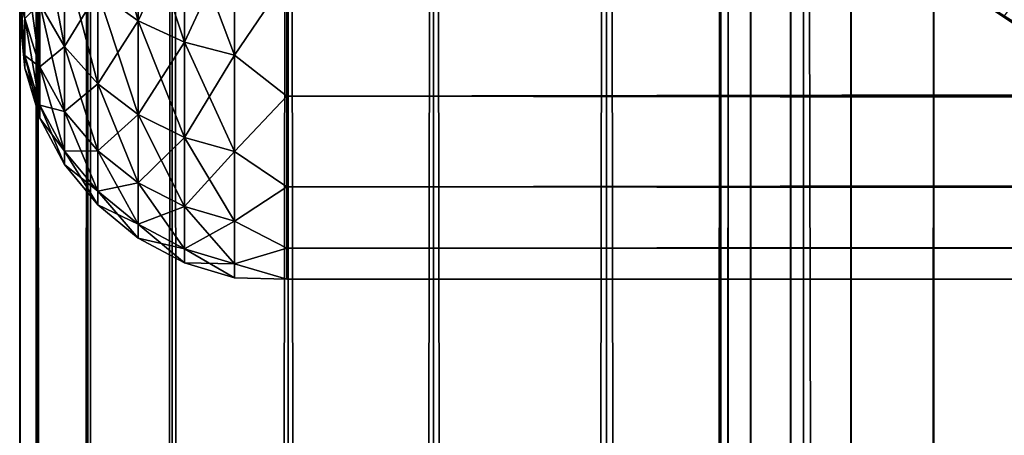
# Model space of a CAD drawing. Extents: x -265 to 265, y 0 to 1027.
# Tile 183 of 256: x -265 to -257.63, y 986.36 to 989.48. Entities that reach past the tile are written whole.
import ezdxf

# ---------------------------------------------------------------- set-up
doc = ezdxf.new("R2010")
doc.units = 0
doc.header["$LTSCALE"] = 41.718519
for name, color, linetype in [('4', 7, 'CONTINUOUS'), ('6', 7, 'CONTINUOUS'), ('67', 7, 'CONTINUOUS'), ('68', 7, 'CONTINUOUS'), ('79', 7, 'CONTINUOUS'), ('83', 7, 'CONTINUOUS'), ('87', 7, 'CONTINUOUS')]:
    doc.layers.add(name, color=color, linetype=linetype)

msp = doc.modelspace()

# ---------------------------------------------------------------- linework, layer by layer
at = {"layer": '4', "color": 7, "linetype": 'CONTINUOUS'}
for points in [[(-263, 988.9014, 21.7492), (-263, 989.7879, 20.2915), (263, 988.9014, 21.7492), (-263, 988.9014, 21.7492)], [(263, 988.9014, 21.7492), (-263, 989.7879, 20.2915), (263, 989.7879, 20.2915), (263, 988.9014, 21.7492)], [(-263, 989.7879, 34.7085), (-263, 988.9014, 33.2508), (263, 989.7879, 34.7085), (-263, 989.7879, 34.7085)], [(263, 989.7879, 34.7085), (-263, 988.9014, 33.2508), (263, 988.9014, 33.2508), (263, 989.7879, 34.7085)], [(-263, 988.2217, 23.314), (-263, 988.9014, 21.7492), (263, 988.2217, 23.314), (-263, 988.2217, 23.314)], [(263, 988.2217, 23.314), (-263, 988.9014, 21.7492), (263, 988.9014, 21.7492), (263, 988.2217, 23.314)], [(-263, 988.9014, 33.2508), (-263, 988.2217, 31.686), (263, 988.9014, 33.2508), (-263, 988.9014, 33.2508)], [(263, 988.9014, 33.2508), (-263, 988.2217, 31.686), (263, 988.2217, 31.686), (263, 988.9014, 33.2508)], [(-263, 987.7614, 24.9568), (-263, 988.2217, 23.314), (263, 987.7614, 24.9568), (-263, 987.7614, 24.9568)], [(263, 987.7614, 24.9568), (-263, 988.2217, 23.314), (263, 988.2217, 23.314), (263, 987.7614, 24.9568)], [(-263, 988.2217, 31.686), (-263, 987.7614, 30.0432), (263, 988.2217, 31.686), (-263, 988.2217, 31.686)], [(263, 988.2217, 31.686), (-263, 987.7614, 30.0432), (263, 987.7614, 30.0432), (263, 988.2217, 31.686)], [(-263, 987.5291, 26.647), (-263, 987.7614, 24.9568), (263, 987.5291, 26.647), (-263, 987.5291, 26.647)], [(263, 987.5291, 26.647), (-263, 987.7614, 24.9568), (263, 987.7614, 24.9568), (263, 987.5291, 26.647)], [(-263, 987.7614, 30.0432), (-263, 987.5291, 28.353), (263, 987.7614, 30.0432), (-263, 987.7614, 30.0432)], [(263, 987.7614, 30.0432), (-263, 987.5291, 28.353), (263, 987.5291, 28.353), (263, 987.7614, 30.0432)], [(-263, 987.5291, 28.353), (-263, 987.5291, 26.647), (263, 987.5291, 28.353), (-263, 987.5291, 28.353)], [(263, 987.5291, 28.353), (-263, 987.5291, 26.647), (263, 987.5291, 26.647), (263, 987.5291, 28.353)]]:
    msp.add_3dface(points, dxfattribs=at)
at = {"layer": '6', "color": 7, "linetype": 'CONTINUOUS'}
for points in [[(-264.415, 989.6827, 21.5433), (-264.415, 990.5485, 20.2476), (-264.1118, 989.467, 21.4187), (-264.415, 989.6827, 21.5433)], [(-264.1118, 989.467, 21.4187), (-264.415, 990.5485, 20.2476), (-264.1118, 990.3508, 20.0959), (-264.1118, 989.467, 21.4187)], [(-264.1118, 990.3508, 34.9041), (-264.415, 989.6827, 33.4567), (-264.1118, 989.467, 33.5813), (-264.1118, 990.3508, 34.9041)], [(-264.1118, 990.3508, 34.9041), (-264.1118, 989.467, 33.5813), (-263.7657, 990.204, 35.0167), (-264.1118, 990.3508, 34.9041)], [(-264.1118, 989.467, 21.4187), (-264.1118, 990.3508, 20.0959), (-263.7657, 989.3067, 21.3262), (-264.1118, 989.467, 21.4187)], [(-263.7657, 989.3067, 21.3262), (-264.1118, 990.3508, 20.0959), (-263.7657, 990.204, 19.9833), (-263.7657, 989.3067, 21.3262)], [(-264.8485, 989.5938, 23.1896), (-264.8485, 990.2455, 21.8682), (-264.6638, 989.2739, 23.0571), (-264.8485, 989.5938, 23.1896)], [(-264.6638, 989.2739, 23.0571), (-264.8485, 990.2455, 21.8682), (-264.6638, 989.9456, 21.6951), (-264.6638, 989.2739, 23.0571)], [(-263.7657, 990.204, 35.0167), (-264.1118, 989.467, 33.5813), (-263.7657, 989.3067, 33.6738), (-263.7657, 990.204, 35.0167)], [(-263.7657, 990.204, 35.0167), (-263.7657, 989.3067, 33.6738), (-263.3902, 990.1136, 35.0861), (-263.7657, 990.204, 35.0167)], [(-263.7657, 989.3067, 21.3262), (-263.7657, 990.204, 19.9833), (-263.3902, 989.208, 21.2692), (-263.7657, 989.3067, 21.3262)], [(-263.3902, 989.208, 21.2692), (-263.7657, 990.204, 19.9833), (-263.3902, 990.1136, 19.9139), (-263.3902, 989.208, 21.2692)], [(-263.3902, 990.1136, 35.0861), (-263.7657, 989.3067, 33.6738), (-263.3902, 989.208, 33.7308), (-263.3902, 990.1136, 35.0861)], [(-263, 989.7879, 20.2915), (-263.3902, 989.208, 21.2692), (-263.3902, 990.1136, 19.9139), (-263, 989.7879, 20.2915)], [(-263, 989.7879, 34.7085), (-263.3902, 990.1136, 35.0861), (-263.3902, 989.208, 33.7308), (-263, 989.7879, 34.7085)], [(-264.962, 989.4831, 24.682), (-264.962, 989.9409, 23.3334), (-264.8485, 989.1202, 24.5848), (-264.962, 989.4831, 24.682)], [(-264.8485, 989.1202, 24.5848), (-264.962, 989.9409, 23.3334), (-264.8485, 989.5938, 23.1896), (-264.8485, 989.1202, 24.5848)], [(-264.6638, 989.9456, 33.3049), (-264.8485, 989.5938, 31.8104), (-264.6638, 989.2739, 31.9429), (-264.6638, 989.9456, 33.3049)], [(-264.6638, 989.9456, 33.3049), (-264.6638, 989.2739, 31.9429), (-264.415, 989.6827, 33.4567), (-264.6638, 989.9456, 33.3049)], [(-264.6638, 989.2739, 23.0571), (-264.6638, 989.9456, 21.6951), (-264.415, 988.9935, 22.9409), (-264.6638, 989.2739, 23.0571)], [(-264.415, 988.9935, 22.9409), (-264.6638, 989.9456, 21.6951), (-264.415, 989.6827, 21.5433), (-264.415, 988.9935, 22.9409)], [(-265, 989.6069, 26.0057), (-265, 989.74, 25.2681), (-264.962, 989.2053, 26.0788), (-265, 989.6069, 26.0057)], [(-264.962, 989.2053, 26.0788), (-265, 989.74, 25.2681), (-264.962, 989.4831, 24.682), (-264.962, 989.2053, 26.0788)], [(-263, 989.7879, 20.2915), (-263, 988.9014, 21.7492), (-263.3902, 989.208, 21.2692), (-263, 989.7879, 20.2915)], [(-263, 988.9014, 33.2508), (-263, 989.7879, 34.7085), (-263.3902, 989.208, 33.7308), (-263, 988.9014, 33.2508)], [(-264.415, 989.6827, 33.4567), (-264.6638, 989.2739, 31.9429), (-264.415, 988.9935, 32.0591), (-264.415, 989.6827, 33.4567)], [(-264.415, 989.6827, 33.4567), (-264.415, 988.9935, 32.0591), (-264.1118, 989.467, 33.5813), (-264.415, 989.6827, 33.4567)], [(-264.415, 988.9935, 22.9409), (-264.415, 989.6827, 21.5433), (-264.1118, 988.7633, 22.8456), (-264.415, 988.9935, 22.9409)], [(-264.1118, 988.7633, 22.8456), (-264.415, 989.6827, 21.5433), (-264.1118, 989.467, 21.4187), (-264.1118, 988.7633, 22.8456)], [(-265, 989.6069, 28.9943), (-265, 989.5268, 28.2491), (-264.962, 989.2053, 28.9212), (-265, 989.6069, 28.9943)], [(-264.962, 989.4831, 30.318), (-265, 989.6069, 28.9943), (-264.962, 989.2053, 28.9212), (-264.962, 989.4831, 30.318)], [(-265, 989.5268, 26.7509), (-265, 989.6069, 26.0057), (-264.962, 989.2053, 26.0788), (-265, 989.5268, 26.7509)], [(-264.8485, 989.5938, 31.8104), (-264.962, 989.4831, 30.318), (-264.8485, 989.1202, 30.4152), (-264.8485, 989.5938, 31.8104)], [(-264.8485, 989.5938, 31.8104), (-264.8485, 989.1202, 30.4152), (-264.6638, 989.2739, 31.9429), (-264.8485, 989.5938, 31.8104)], [(-264.8485, 989.1202, 24.5848), (-264.8485, 989.5938, 23.1896), (-264.6638, 988.7858, 24.4952), (-264.8485, 989.1202, 24.5848)], [(-264.6638, 988.7858, 24.4952), (-264.8485, 989.5938, 23.1896), (-264.6638, 989.2739, 23.0571), (-264.6638, 988.7858, 24.4952)], [(-265, 989.5268, 28.2491), (-265, 989.5, 27.5), (-264.962, 989.2053, 28.9212), (-265, 989.5268, 28.2491)], [(-265, 989.5, 27.5), (-265, 989.5268, 26.7509), (-264.962, 989.1121, 27.5), (-265, 989.5, 27.5)], [(-264.962, 989.1121, 27.5), (-265, 989.5268, 26.7509), (-264.962, 989.2053, 26.0788), (-264.962, 989.1121, 27.5)], [(-264.962, 989.2053, 28.9212), (-265, 989.5, 27.5), (-264.962, 989.1121, 27.5), (-264.962, 989.2053, 28.9212)], [(-264.962, 989.4831, 30.318), (-264.962, 989.2053, 28.9212), (-264.8485, 989.1202, 30.4152), (-264.962, 989.4831, 30.318)], [(-264.962, 989.2053, 26.0788), (-264.962, 989.4831, 24.682), (-264.8485, 988.8328, 26.0298), (-264.962, 989.2053, 26.0788)], [(-264.8485, 988.8328, 26.0298), (-264.962, 989.4831, 24.682), (-264.8485, 989.1202, 24.5848), (-264.8485, 988.8328, 26.0298)], [(-264.1118, 989.467, 33.5813), (-264.415, 988.9935, 32.0591), (-264.1118, 988.7633, 32.1544), (-264.1118, 989.467, 33.5813)], [(-264.1118, 989.467, 33.5813), (-264.1118, 988.7633, 32.1544), (-263.7657, 989.3067, 33.6738), (-264.1118, 989.467, 33.5813)], [(-264.1118, 988.7633, 22.8456), (-264.1118, 989.467, 21.4187), (-263.7657, 988.5923, 22.7748), (-264.1118, 988.7633, 22.8456)], [(-263.7657, 988.5923, 22.7748), (-264.1118, 989.467, 21.4187), (-263.7657, 989.3067, 21.3262), (-263.7657, 988.5923, 22.7748)], [(-263.7657, 989.3067, 33.6738), (-264.1118, 988.7633, 32.1544), (-263.7657, 988.5923, 32.2252), (-263.7657, 989.3067, 33.6738)], [(-263.7657, 989.3067, 33.6738), (-263.7657, 988.5923, 32.2252), (-263.3902, 989.208, 33.7308), (-263.7657, 989.3067, 33.6738)], [(-263.7657, 988.5923, 22.7748), (-263.7657, 989.3067, 21.3262), (-263.3902, 988.487, 22.7312), (-263.7657, 988.5923, 22.7748)], [(-263.3902, 988.487, 22.7312), (-263.7657, 989.3067, 21.3262), (-263.3902, 989.208, 21.2692), (-263.3902, 988.487, 22.7312)], [(-264.6638, 989.2739, 31.9429), (-264.8485, 989.1202, 30.4152), (-264.6638, 988.7858, 30.5048), (-264.6638, 989.2739, 31.9429)], [(-264.6638, 989.2739, 31.9429), (-264.6638, 988.7858, 30.5048), (-264.415, 988.9935, 32.0591), (-264.6638, 989.2739, 31.9429)], [(-264.6638, 988.7858, 24.4952), (-264.6638, 989.2739, 23.0571), (-264.415, 988.4926, 24.4166), (-264.6638, 988.7858, 24.4952)], [(-264.415, 988.4926, 24.4166), (-264.6638, 989.2739, 23.0571), (-264.415, 988.9935, 22.9409), (-264.415, 988.4926, 24.4166)], [(-264.962, 989.2053, 28.9212), (-264.962, 989.1121, 27.5), (-264.8485, 988.8328, 28.9702), (-264.962, 989.2053, 28.9212)], [(-264.8485, 989.1202, 30.4152), (-264.962, 989.2053, 28.9212), (-264.8485, 988.8328, 28.9702), (-264.8485, 989.1202, 30.4152)], [(-264.962, 989.1121, 27.5), (-264.962, 989.2053, 26.0788), (-264.8485, 988.7364, 27.5), (-264.962, 989.1121, 27.5)], [(-264.8485, 988.7364, 27.5), (-264.962, 989.2053, 26.0788), (-264.8485, 988.8328, 26.0298), (-264.8485, 988.7364, 27.5)], [(-263.3902, 989.208, 33.7308), (-263.7657, 988.5923, 32.2252), (-263.3902, 988.487, 32.2688), (-263.3902, 989.208, 33.7308)], [(-263, 988.9014, 21.7492), (-263.3902, 988.487, 22.7312), (-263.3902, 989.208, 21.2692), (-263, 988.9014, 21.7492)], [(-263, 988.9014, 33.2508), (-263.3902, 989.208, 33.7308), (-263.3902, 988.487, 32.2688), (-263, 988.9014, 33.2508)], [(-264.8485, 988.8328, 28.9702), (-264.962, 989.1121, 27.5), (-264.8485, 988.7364, 27.5), (-264.8485, 988.8328, 28.9702)], [(-264.8485, 989.1202, 30.4152), (-264.8485, 988.8328, 28.9702), (-264.6638, 988.7858, 30.5048), (-264.8485, 989.1202, 30.4152)], [(-264.8485, 988.8328, 26.0298), (-264.8485, 989.1202, 24.5848), (-264.6638, 988.4895, 25.9846), (-264.8485, 988.8328, 26.0298)], [(-264.6638, 988.4895, 25.9846), (-264.8485, 989.1202, 24.5848), (-264.6638, 988.7858, 24.4952), (-264.6638, 988.4895, 25.9846)], [(-264.415, 988.9935, 32.0591), (-264.6638, 988.7858, 30.5048), (-264.415, 988.4926, 30.5834), (-264.415, 988.9935, 32.0591)], [(-264.415, 988.9935, 32.0591), (-264.415, 988.4926, 30.5834), (-264.1118, 988.7633, 32.1544), (-264.415, 988.9935, 32.0591)], [(-264.415, 988.4926, 24.4166), (-264.415, 988.9935, 22.9409), (-264.1118, 988.2519, 24.3521), (-264.415, 988.4926, 24.4166)], [(-264.1118, 988.2519, 24.3521), (-264.415, 988.9935, 22.9409), (-264.1118, 988.7633, 22.8456), (-264.1118, 988.2519, 24.3521)], [(-263, 988.9014, 21.7492), (-263, 988.2217, 23.314), (-263.3902, 988.487, 22.7312), (-263, 988.9014, 21.7492)], [(-263, 988.2217, 31.686), (-263, 988.9014, 33.2508), (-263.3902, 988.487, 32.2688), (-263, 988.2217, 31.686)], [(-264.8485, 988.8328, 28.9702), (-264.8485, 988.7364, 27.5), (-264.6638, 988.4895, 29.0154), (-264.8485, 988.8328, 28.9702)], [(-264.6638, 988.7858, 30.5048), (-264.8485, 988.8328, 28.9702), (-264.6638, 988.4895, 29.0154), (-264.6638, 988.7858, 30.5048)], [(-264.8485, 988.7364, 27.5), (-264.8485, 988.8328, 26.0298), (-264.6638, 988.3902, 27.5), (-264.8485, 988.7364, 27.5)], [(-264.6638, 988.3902, 27.5), (-264.8485, 988.8328, 26.0298), (-264.6638, 988.4895, 25.9846), (-264.6638, 988.3902, 27.5)], [(-264.6638, 988.7858, 30.5048), (-264.6638, 988.4895, 29.0154), (-264.415, 988.4926, 30.5834), (-264.6638, 988.7858, 30.5048)], [(-264.6638, 988.4895, 25.9846), (-264.6638, 988.7858, 24.4952), (-264.415, 988.1885, 25.945), (-264.6638, 988.4895, 25.9846)], [(-264.415, 988.1885, 25.945), (-264.6638, 988.7858, 24.4952), (-264.415, 988.4926, 24.4166), (-264.415, 988.1885, 25.945)], [(-264.6638, 988.4895, 29.0154), (-264.8485, 988.7364, 27.5), (-264.6638, 988.3902, 27.5), (-264.6638, 988.4895, 29.0154)], [(-264.1118, 988.7633, 32.1544), (-264.415, 988.4926, 30.5834), (-264.1118, 988.2519, 30.6479), (-264.1118, 988.7633, 32.1544)], [(-264.1118, 988.7633, 32.1544), (-264.1118, 988.2519, 30.6479), (-263.7657, 988.5923, 32.2252), (-264.1118, 988.7633, 32.1544)], [(-264.1118, 988.2519, 24.3521), (-264.1118, 988.7633, 22.8456), (-263.7657, 988.0731, 24.3042), (-264.1118, 988.2519, 24.3521)], [(-263.7657, 988.0731, 24.3042), (-264.1118, 988.7633, 22.8456), (-263.7657, 988.5923, 22.7748), (-263.7657, 988.0731, 24.3042)], [(-263.7657, 988.5923, 32.2252), (-264.1118, 988.2519, 30.6479), (-263.7657, 988.0731, 30.6958), (-263.7657, 988.5923, 32.2252)], [(-263.7657, 988.5923, 32.2252), (-263.7657, 988.0731, 30.6958), (-263.3902, 988.487, 32.2688), (-263.7657, 988.5923, 32.2252)], [(-263.7657, 988.0731, 24.3042), (-263.7657, 988.5923, 22.7748), (-263.3902, 987.963, 24.2747), (-263.7657, 988.0731, 24.3042)], [(-263.3902, 987.963, 24.2747), (-263.7657, 988.5923, 22.7748), (-263.3902, 988.487, 22.7312), (-263.3902, 987.963, 24.2747)], [(-264.415, 988.4926, 30.5834), (-264.6638, 988.4895, 29.0154), (-264.415, 988.1885, 29.055), (-264.415, 988.4926, 30.5834)], [(-264.6638, 988.4895, 29.0154), (-264.6638, 988.3902, 27.5), (-264.415, 988.1885, 29.055), (-264.6638, 988.4895, 29.0154)], [(-264.6638, 988.3902, 27.5), (-264.6638, 988.4895, 25.9846), (-264.415, 988.0866, 27.5), (-264.6638, 988.3902, 27.5)], [(-264.415, 988.0866, 27.5), (-264.6638, 988.4895, 25.9846), (-264.415, 988.1885, 25.945), (-264.415, 988.0866, 27.5)], [(-264.415, 988.4926, 30.5834), (-264.415, 988.1885, 29.055), (-264.1118, 988.2519, 30.6479), (-264.415, 988.4926, 30.5834)], [(-264.415, 988.1885, 25.945), (-264.415, 988.4926, 24.4166), (-264.1118, 987.9415, 25.9125), (-264.415, 988.1885, 25.945)], [(-264.1118, 987.9415, 25.9125), (-264.415, 988.4926, 24.4166), (-264.1118, 988.2519, 24.3521), (-264.1118, 987.9415, 25.9125)], [(-263.3902, 988.487, 32.2688), (-263.7657, 988.0731, 30.6958), (-263.3902, 987.963, 30.7253), (-263.3902, 988.487, 32.2688)], [(-263, 988.2217, 23.314), (-263.3902, 987.963, 24.2747), (-263.3902, 988.487, 22.7312), (-263, 988.2217, 23.314)], [(-263, 988.2217, 31.686), (-263.3902, 988.487, 32.2688), (-263.3902, 987.963, 30.7253), (-263, 988.2217, 31.686)], [(-264.415, 988.1885, 29.055), (-264.6638, 988.3902, 27.5), (-264.415, 988.0866, 27.5), (-264.415, 988.1885, 29.055)], [(-264.1118, 988.2519, 30.6479), (-264.415, 988.1885, 29.055), (-264.1118, 987.9415, 29.0875), (-264.1118, 988.2519, 30.6479)], [(-264.1118, 988.2519, 30.6479), (-264.1118, 987.9415, 29.0875), (-263.7657, 988.0731, 30.6958), (-264.1118, 988.2519, 30.6479)], [(-264.1118, 987.9415, 25.9125), (-264.1118, 988.2519, 24.3521), (-263.7657, 987.758, 25.8883), (-264.1118, 987.9415, 25.9125)], [(-263.7657, 987.758, 25.8883), (-264.1118, 988.2519, 24.3521), (-263.7657, 988.0731, 24.3042), (-263.7657, 987.758, 25.8883)], [(-263, 988.2217, 23.314), (-263, 987.7614, 24.9568), (-263.3902, 987.963, 24.2747), (-263, 988.2217, 23.314)], [(-263, 987.7614, 30.0432), (-263, 988.2217, 31.686), (-263.3902, 987.963, 30.7253), (-263, 987.7614, 30.0432)], [(-264.415, 988.1885, 29.055), (-264.415, 988.0866, 27.5), (-264.1118, 987.9415, 29.0875), (-264.415, 988.1885, 29.055)], [(-264.415, 988.0866, 27.5), (-264.415, 988.1885, 25.945), (-264.1118, 987.8375, 27.5), (-264.415, 988.0866, 27.5)], [(-264.1118, 987.8375, 27.5), (-264.415, 988.1885, 25.945), (-264.1118, 987.9415, 25.9125), (-264.1118, 987.8375, 27.5)], [(-264.1118, 987.9415, 29.0875), (-264.415, 988.0866, 27.5), (-264.1118, 987.8375, 27.5), (-264.1118, 987.9415, 29.0875)], [(-263.7657, 988.0731, 30.6958), (-264.1118, 987.9415, 29.0875), (-263.7657, 987.758, 29.1117), (-263.7657, 988.0731, 30.6958)], [(-263.7657, 988.0731, 30.6958), (-263.7657, 987.758, 29.1117), (-263.3902, 987.963, 30.7253), (-263.7657, 988.0731, 30.6958)], [(-263.7657, 987.758, 25.8883), (-263.7657, 988.0731, 24.3042), (-263.3902, 987.645, 25.8734), (-263.7657, 987.758, 25.8883)], [(-263.3902, 987.645, 25.8734), (-263.7657, 988.0731, 24.3042), (-263.3902, 987.963, 24.2747), (-263.3902, 987.645, 25.8734)], [(-264.1118, 987.9415, 29.0875), (-264.1118, 987.8375, 27.5), (-263.7657, 987.758, 29.1117), (-264.1118, 987.9415, 29.0875)], [(-264.1118, 987.8375, 27.5), (-264.1118, 987.9415, 25.9125), (-263.7657, 987.6524, 27.5), (-264.1118, 987.8375, 27.5)], [(-263.7657, 987.6524, 27.5), (-264.1118, 987.9415, 25.9125), (-263.7657, 987.758, 25.8883), (-263.7657, 987.6524, 27.5)], [(-263.3902, 987.963, 30.7253), (-263.7657, 987.758, 29.1117), (-263.3902, 987.645, 29.1266), (-263.3902, 987.963, 30.7253)], [(-263, 987.7614, 24.9568), (-263.3902, 987.645, 25.8734), (-263.3902, 987.963, 24.2747), (-263, 987.7614, 24.9568)], [(-263, 987.7614, 30.0432), (-263.3902, 987.963, 30.7253), (-263.3902, 987.645, 29.1266), (-263, 987.7614, 30.0432)], [(-263.7657, 987.758, 29.1117), (-264.1118, 987.8375, 27.5), (-263.7657, 987.6524, 27.5), (-263.7657, 987.758, 29.1117)], [(-263.7657, 987.758, 29.1117), (-263.7657, 987.6524, 27.5), (-263.3902, 987.645, 29.1266), (-263.7657, 987.758, 29.1117)], [(-263.7657, 987.6524, 27.5), (-263.7657, 987.758, 25.8883), (-263.3902, 987.5384, 27.5), (-263.7657, 987.6524, 27.5)], [(-263.3902, 987.5384, 27.5), (-263.7657, 987.758, 25.8883), (-263.3902, 987.645, 25.8734), (-263.3902, 987.5384, 27.5)], [(-263, 987.7614, 24.9568), (-263, 987.5291, 26.647), (-263.3902, 987.645, 25.8734), (-263, 987.7614, 24.9568)], [(-263, 987.5291, 28.353), (-263, 987.7614, 30.0432), (-263.3902, 987.645, 29.1266), (-263, 987.5291, 28.353)], [(-263.3902, 987.645, 29.1266), (-263.7657, 987.6524, 27.5), (-263.3902, 987.5384, 27.5), (-263.3902, 987.645, 29.1266)], [(-263, 987.5291, 26.647), (-263.3902, 987.5384, 27.5), (-263.3902, 987.645, 25.8734), (-263, 987.5291, 26.647)], [(-263, 987.5291, 28.353), (-263.3902, 987.645, 29.1266), (-263.3902, 987.5384, 27.5), (-263, 987.5291, 28.353)], [(-263, 987.5291, 26.647), (-263, 987.5291, 28.353), (-263.3902, 987.5384, 27.5), (-263, 987.5291, 26.647)]]:
    msp.add_3dface(points, dxfattribs=at)
at = {"layer": '67', "color": 7, "linetype": 'CONTINUOUS'}
for points in [[(-265, 1), (-264.8717, 1, 1.9579), (-265, 1019), (-265, 1)], [(-265, 1019), (-264.8717, 1, 1.9579), (-264.8717, 1019, 1.9579), (-265, 1019)], [(-264.8717, 1, 1.9579), (-264.4889, 1, 3.8823), (-264.8717, 1019, 1.9579), (-264.8717, 1, 1.9579)], [(-264.8717, 1019, 1.9579), (-264.4889, 1, 3.8823), (-264.4889, 1019, 3.8823), (-264.8717, 1019, 1.9579)], [(-264.4889, 1, 3.8823), (-263.8582, 1, 5.7403), (-264.4889, 1019, 3.8823), (-264.4889, 1, 3.8823)], [(-264.4889, 1019, 3.8823), (-263.8582, 1, 5.7403), (-263.8582, 1019, 5.7403), (-264.4889, 1019, 3.8823)], [(-263.8582, 1, 5.7403), (-262.9904, 1, 7.5), (-263.8582, 1019, 5.7403), (-263.8582, 1, 5.7403)], [(-263.8582, 1019, 5.7403), (-262.9904, 1, 7.5), (-262.9904, 1019, 7.5), (-263.8582, 1019, 5.7403)], [(-262.9904, 1, 7.5), (-261.9003, 1, 9.1314), (-262.9904, 1019, 7.5), (-262.9904, 1, 7.5)], [(-262.9904, 1019, 7.5), (-261.9003, 1, 9.1314), (-261.9003, 1019, 9.1314), (-262.9904, 1019, 7.5)], [(-261.9003, 1, 9.1314), (-260.6066, 1, 10.6066), (-261.9003, 1019, 9.1314), (-261.9003, 1, 9.1314)], [(-261.9003, 1019, 9.1314), (-260.6066, 1, 10.6066), (-260.6066, 1019, 10.6066), (-261.9003, 1019, 9.1314)], [(-260.6066, 1, 10.6066), (-259.1314, 1, 11.9003), (-260.6066, 1019, 10.6066), (-260.6066, 1, 10.6066)], [(-260.6066, 1019, 10.6066), (-259.1314, 1, 11.9003), (-259.1314, 1019, 11.9003), (-260.6066, 1019, 10.6066)], [(-259.1314, 1, 11.9003), (-257.5, 1, 12.9904), (-259.1314, 1019, 11.9003), (-259.1314, 1, 11.9003)], [(-259.1314, 1019, 11.9003), (-257.5, 1, 12.9904), (-257.5, 1019, 12.9904), (-259.1314, 1019, 11.9003)]]:
    msp.add_3dface(points, dxfattribs=at)
at = {"layer": '68', "color": 7, "linetype": 'CONTINUOUS'}
for points in [[(-265, 1), (-265, 1019), (-264.8717, 1019, -1.9579), (-265, 1)], [(-264.8717, 1, -1.9579), (-265, 1), (-264.8717, 1019, -1.9579), (-264.8717, 1, -1.9579)], [(-264.4889, 1, -3.8823), (-264.8717, 1, -1.9579), (-264.4889, 1019, -3.8823), (-264.4889, 1, -3.8823)], [(-264.4889, 1019, -3.8823), (-264.8717, 1, -1.9579), (-264.8717, 1019, -1.9579), (-264.4889, 1019, -3.8823)], [(-263.8582, 1, -5.7403), (-264.4889, 1, -3.8823), (-263.8582, 1019, -5.7403), (-263.8582, 1, -5.7403)], [(-263.8582, 1019, -5.7403), (-264.4889, 1, -3.8823), (-264.4889, 1019, -3.8823), (-263.8582, 1019, -5.7403)], [(-262.9904, 1, -7.5), (-263.8582, 1, -5.7403), (-262.9904, 1019, -7.5), (-262.9904, 1, -7.5)], [(-262.9904, 1019, -7.5), (-263.8582, 1, -5.7403), (-263.8582, 1019, -5.7403), (-262.9904, 1019, -7.5)], [(-261.9003, 1, -9.1314), (-262.9904, 1, -7.5), (-261.9003, 1019, -9.1314), (-261.9003, 1, -9.1314)], [(-261.9003, 1019, -9.1314), (-262.9904, 1, -7.5), (-262.9904, 1019, -7.5), (-261.9003, 1019, -9.1314)], [(-260.6066, 1, -10.6066), (-261.9003, 1, -9.1314), (-260.6066, 1019, -10.6066), (-260.6066, 1, -10.6066)], [(-260.6066, 1019, -10.6066), (-261.9003, 1, -9.1314), (-261.9003, 1019, -9.1314), (-260.6066, 1019, -10.6066)], [(-260.6066, 1, -10.6066), (-260.6066, 1019, -10.6066), (-259.75, 1000, -11.399), (-260.6066, 1, -10.6066)], [(-260.6066, 1, -10.6066), (-259.75, 1000, -11.399), (-259.75, 20, -11.399), (-260.6066, 1, -10.6066)], [(-259.75, 1000, -11.399), (-259.6951, 998.9667, -11.4457), (-259.75, 20, -11.399), (-259.75, 1000, -11.399)], [(-259.75, 20, -11.399), (-259.6951, 998.9667, -11.4457), (-259.6951, 21.0332, -11.4457), (-259.75, 20, -11.399)], [(-259.6951, 998.9667, -11.4457), (-259.525, 997.9175, -11.5877), (-259.6951, 21.0332, -11.4457), (-259.6951, 998.9667, -11.4457)], [(-259.6951, 21.0332, -11.4457), (-259.525, 997.9175, -11.5877), (-259.525, 22.0825, -11.5877), (-259.6951, 21.0332, -11.4457)], [(-259.525, 997.9175, -11.5877), (-259.2244, 996.8419, -11.8284), (-259.525, 22.0825, -11.5877), (-259.525, 997.9175, -11.5877)], [(-259.525, 22.0825, -11.5877), (-259.2244, 996.8419, -11.8284), (-259.2244, 23.158, -11.8284), (-259.525, 22.0825, -11.5877)], [(-259.2244, 996.8419, -11.8284), (-258.7723, 995.7445, -12.1674), (-259.2244, 23.158, -11.8284), (-259.2244, 996.8419, -11.8284)], [(-259.2244, 23.158, -11.8284), (-258.7723, 995.7445, -12.1674), (-258.7723, 24.2554, -12.1674), (-259.2244, 23.158, -11.8284)], [(-258.7723, 995.7445, -12.1674), (-258.1533, 994.6533, -12.5906), (-258.7723, 24.2554, -12.1674), (-258.7723, 995.7445, -12.1674)], [(-258.7723, 24.2554, -12.1674), (-258.1533, 994.6533, -12.5906), (-258.1533, 25.3466, -12.5906), (-258.7723, 24.2554, -12.1674)], [(-258.1533, 994.6533, -12.5906), (-257.3737, 993.621, -13.0625), (-258.1533, 25.3466, -12.5906), (-258.1533, 994.6533, -12.5906)], [(-258.1533, 25.3466, -12.5906), (-257.3737, 993.621, -13.0625), (-257.3737, 26.379, -13.0625), (-258.1533, 25.3466, -12.5906)]]:
    msp.add_3dface(points, dxfattribs=at)
at = {"layer": '79', "color": 7, "linetype": 'CONTINUOUS'}
for points in [[(-257.9139, 989.6864, -74), (-256.5, 988.7417, -74), (-257.9139, 989.6864, -26), (-257.9139, 989.6864, -74)], [(-257.9139, 989.6864, -26), (-256.5, 988.7417, -74), (-256.5, 988.7417, -26), (-257.9139, 989.6864, -26)]]:
    msp.add_3dface(points, dxfattribs=at)
at = {"layer": '83', "color": 7, "linetype": 'CONTINUOUS'}
msp.add_3dface([(-256.5, 988.7417, -74), (-257.9139, 989.6864, -74), (-257.6265, 989.5031, -74.2225), (-256.5, 988.7417, -74)], dxfattribs=at)
at = {"layer": '87', "color": 7, "linetype": 'CONTINUOUS'}
for points in [[(-257.9139, 989.6864, -26), (-256.5, 988.7417, -26), (-257.6266, 989.5029, -25.7786), (-257.9139, 989.6864, -26)], [(-256.2508, 988.6298, -25.7786), (-257.5832, 989.5626, -25.5669), (-257.6266, 989.5029, -25.7786), (-256.2508, 988.6298, -25.7786)], [(-256.5, 988.7417, -26), (-256.2508, 988.6298, -25.7786), (-257.6266, 989.5029, -25.7786), (-256.5, 988.7417, -26)]]:
    msp.add_3dface(points, dxfattribs=at)

doc.saveas('drawing.dxf')
